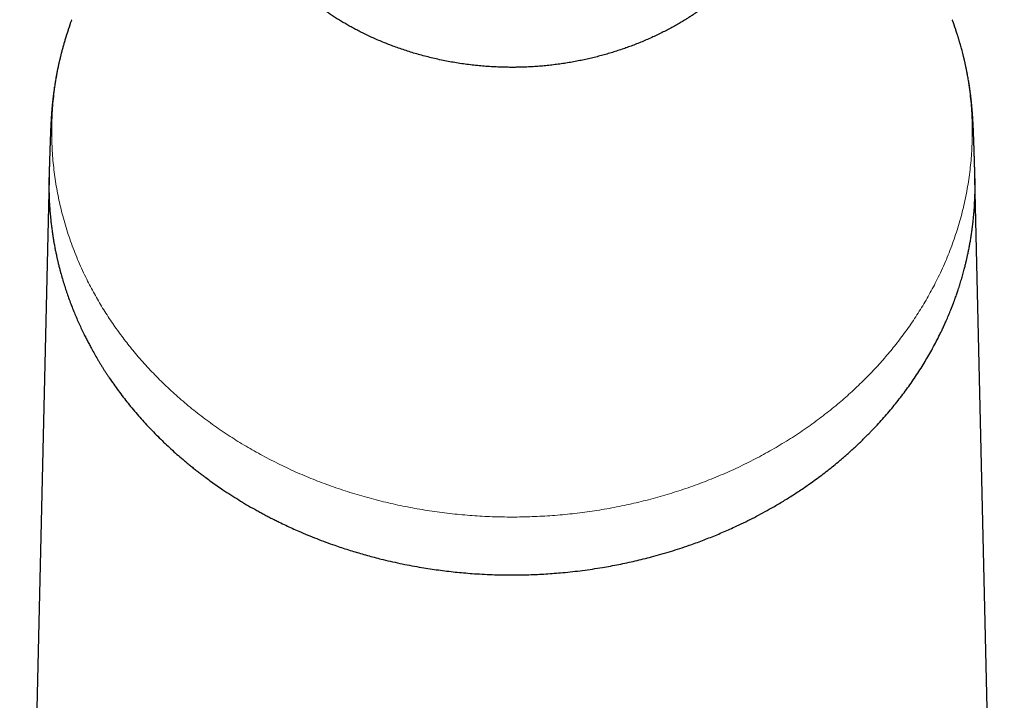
# Model space of a CAD drawing. Header units: millimetres. Extents: x 8 to 834, y 12 to 760.
# Tile 58 of 65: x 406 to 460, y 698 to 735. Entities that reach past the tile are written whole.
import ezdxf

# ---------------------------------------------------------------- set-up
doc = ezdxf.new("R2010")
doc.units = ezdxf.units.MM

msp = doc.modelspace()

# ---------------------------------------------------------------- linework, layer by layer
at = {"color": 7, "linetype": 'Continuous', "lineweight": 30}
for p, q in [((407.937, 726.306), (406.35, 656.929)), ((459.65, 656.929), (458.063, 726.306))]:
    msp.add_line(p, q, dxfattribs=at)
for points, knots in [([(433, 736.792), (432.875, 736.792), (432.626, 736.793), (432.252, 736.798), (431.879, 736.807), (431.507, 736.819), (431.134, 736.834), (430.761, 736.854), (430.388, 736.876), (430.017, 736.902), (429.65, 736.931), (429.289, 736.963), (428.933, 736.998), (428.583, 737.035), (428.237, 737.075), (427.897, 737.117), (427.559, 737.161), (427.226, 737.209), (426.896, 737.258), (426.572, 737.309), (426.255, 737.361), (425.981, 737.409), (425.746, 737.451), (425.517, 737.493), (425.259, 737.542), (424.975, 737.598), (424.699, 737.655), (424.429, 737.711), (424.166, 737.767), (423.91, 737.824), (423.661, 737.879), (423.447, 737.928), (423.265, 737.969), (423.109, 738.005), (422.954, 738.041), (422.774, 738.083), (422.574, 738.129), (422.36, 738.178), (422.156, 738.224), (421.961, 738.267), (421.776, 738.305), (421.602, 738.34), (421.438, 738.37), (421.302, 738.392), (421.19, 738.407), (421.095, 738.418), (421.003, 738.427), (420.915, 738.432), (420.826, 738.434), (420.74, 738.431), (420.658, 738.423), (420.585, 738.409), (420.522, 738.389), (420.465, 738.362), (420.417, 738.326), (420.379, 738.28), (420.354, 738.226), (420.342, 738.172), (420.34, 738.121), (420.343, 738.068), (420.355, 738.002), (420.378, 737.921), (420.412, 737.834), (420.457, 737.739), (420.513, 737.638), (420.579, 737.531), (420.656, 737.418), (420.733, 737.313), (420.808, 737.217), (420.877, 737.132), (420.952, 737.043), (421.046, 736.937), (421.161, 736.811), (421.302, 736.666), (421.454, 736.517), (421.617, 736.364), (421.791, 736.208), (421.977, 736.048), (422.173, 735.887), (422.357, 735.742), (422.525, 735.614), (422.688, 735.493), (422.871, 735.363), (423.075, 735.222), (423.286, 735.082), (423.502, 734.944), (423.721, 734.809), (423.944, 734.676), (424.174, 734.544), (424.413, 734.413), (424.661, 734.283), (424.921, 734.15), (425.196, 734.017), (425.486, 733.883), (425.784, 733.753), (426.086, 733.627), (426.393, 733.506), (426.703, 733.39), (427.019, 733.278), (427.343, 733.171), (427.675, 733.068), (428.016, 732.969), (428.366, 732.876), (428.721, 732.788), (429.083, 732.707), (429.447, 732.632), (429.814, 732.565), (430.184, 732.505), (430.558, 732.452), (430.935, 732.406), (431.31, 732.368), (431.683, 732.338), (432.052, 732.316), (432.423, 732.301), (432.754, 732.294), (433.045, 732.292), (433.326, 732.295), (433.638, 732.303), (433.978, 732.317), (434.318, 732.338), (434.656, 732.365), (434.994, 732.398), (435.332, 732.438), (435.671, 732.483), (436.006, 732.535), (436.338, 732.592), (436.664, 732.654), (436.984, 732.721), (437.298, 732.793), (437.608, 732.869), (437.914, 732.95), (438.216, 733.036), (438.515, 733.126), (438.81, 733.221), (439.1, 733.32), (439.384, 733.422), (439.675, 733.532), (439.97, 733.65), (440.27, 733.776), (440.562, 733.905), (440.846, 734.037), (441.124, 734.173), (441.396, 734.312), (441.661, 734.453), (441.918, 734.596), (442.167, 734.741), (442.386, 734.874), (442.578, 734.994), (442.773, 735.121), (442.99, 735.266), (443.223, 735.429), (443.447, 735.592), (443.661, 735.755), (443.866, 735.918), (444.061, 736.08), (444.245, 736.239), (444.4, 736.379), (444.528, 736.5), (444.643, 736.612), (444.761, 736.731), (444.88, 736.856), (444.991, 736.977), (445.092, 737.094), (445.184, 737.205), (445.266, 737.312), (445.342, 737.415), (445.41, 737.514), (445.47, 737.61), (445.524, 737.704), (445.57, 737.795), (445.607, 737.882), (445.635, 737.963), (445.652, 738.036), (445.66, 738.099), (445.66, 738.155), (445.651, 738.206), (445.636, 738.251), (445.613, 738.29), (445.583, 738.324), (445.546, 738.354), (445.501, 738.379), (445.448, 738.399), (445.386, 738.415), (445.314, 738.427), (445.231, 738.433), (445.14, 738.434), (445.049, 738.43), (444.96, 738.424), (444.861, 738.414), (444.74, 738.398), (444.593, 738.375), (444.435, 738.347), (444.265, 738.314), (444.084, 738.276), (443.891, 738.235), (443.688, 738.189), (443.497, 738.145), (443.323, 738.105), (443.163, 738.068), (442.991, 738.029), (442.808, 737.986), (442.606, 737.94), (442.383, 737.889), (442.137, 737.834), (441.883, 737.778), (441.621, 737.722), (441.351, 737.665), (441.084, 737.61), (440.82, 737.558), (440.56, 737.508), (440.295, 737.458), (440.033, 737.411), (439.775, 737.367), (439.522, 737.324), (439.246, 737.28), (438.945, 737.234), (438.619, 737.186), (438.288, 737.141), (437.95, 737.097), (437.608, 737.056), (437.274, 737.019), (436.947, 736.986), (436.629, 736.955), (436.308, 736.928), (435.973, 736.901), (435.622, 736.877), (435.257, 736.855), (434.889, 736.836), (434.517, 736.82), (434.141, 736.807), (433.761, 736.798), (433.381, 736.793), (433.127, 736.792), (433, 736.792)], [0, 0, 0, 0, 0.0043678, 0.0087393, 0.0131121, 0.0174836, 0.0218515, 0.0263128, 0.0307778, 0.0352441, 0.0397092, 0.0441706, 0.0485752, 0.0529832, 0.0573923, 0.0618004, 0.0662052, 0.0706931, 0.0751842, 0.0796765, 0.0841678, 0.0886559, 0.0915912, 0.0945265, 0.0989686, 0.1034126, 0.1078566, 0.1122988, 0.1168006, 0.1213042, 0.1258079, 0.1303098, 0.1333382, 0.1363667, 0.1395863, 0.142806, 0.1476822, 0.1525606, 0.157439, 0.1623152, 0.1672652, 0.1722175, 0.1771698, 0.1821197, 0.1854545, 0.1887893, 0.1924788, 0.1961689, 0.1998584, 0.2043356, 0.2088157, 0.2132968, 0.2177768, 0.222254, 0.2274289, 0.2326066, 0.2377845, 0.2429593, 0.2461557, 0.249352, 0.2541927, 0.2590357, 0.2638787, 0.2687195, 0.2736304, 0.2785435, 0.2834566, 0.2883676, 0.2916731, 0.2949785, 0.298376, 0.3017735, 0.3069129, 0.3120543, 0.3171959, 0.3223353, 0.3275408, 0.3327483, 0.3379558, 0.3431613, 0.346662, 0.3501627, 0.3545993, 0.3590373, 0.3634753, 0.3679119, 0.3721476, 0.3763839, 0.3806196, 0.3849285, 0.389238, 0.3935468, 0.3981988, 0.4028527, 0.4075065, 0.4121583, 0.4166603, 0.4211655, 0.4256716, 0.4301764, 0.434678, 0.43927, 0.4438662, 0.4484636, 0.4530593, 0.4576509, 0.4621656, 0.466685, 0.4712058, 0.4757248, 0.4802392, 0.4845761, 0.488916, 0.4932558, 0.4975926, 0.5005268, 0.5034609, 0.5074474, 0.5114373, 0.5154285, 0.5194185, 0.5234051, 0.5274782, 0.5315546, 0.5356322, 0.5397089, 0.5437822, 0.5477848, 0.5517901, 0.5557966, 0.5598022, 0.5638051, 0.5678745, 0.5719464, 0.5760192, 0.5800914, 0.584161, 0.5887429, 0.5933275, 0.5979134, 0.6024984, 0.6070806, 0.6117319, 0.6163857, 0.6210405, 0.6256946, 0.6303461, 0.6337585, 0.6371708, 0.642332, 0.6474953, 0.6526587, 0.65782, 0.6630472, 0.6682765, 0.6735057, 0.6787329, 0.6822484, 0.6857638, 0.6902239, 0.6946853, 0.6991466, 0.7036066, 0.7078651, 0.7121242, 0.7163826, 0.7207173, 0.7250528, 0.7293874, 0.7340716, 0.7387577, 0.7434438, 0.7481278, 0.7522452, 0.7563639, 0.7604826, 0.7645999, 0.7685322, 0.7724651, 0.7763974, 0.7804048, 0.7844128, 0.7884201, 0.7927585, 0.7970986, 0.8014386, 0.805777, 0.8089756, 0.8121742, 0.8170193, 0.8218667, 0.8267141, 0.8315593, 0.8364778, 0.8413986, 0.8463194, 0.851238, 0.854551, 0.8578639, 0.8615412, 0.8652189, 0.8688962, 0.8733784, 0.8778643, 0.882352, 0.8868396, 0.8913253, 0.8958074, 0.8998057, 0.9038055, 0.9078052, 0.9118035, 0.9153996, 0.9189961, 0.9225921, 0.9269875, 0.9313872, 0.9357889, 0.9401904, 0.9445897, 0.9489848, 0.9529206, 0.9568581, 0.9607955, 0.9647313, 0.969099, 0.9734691, 0.9778392, 0.9822069, 0.9866539, 0.9911035, 0.995553, 1, 1, 1, 1]), ([(409.167, 734.872), (409.162, 734.86), (409.096, 734.685), (409.03, 734.494), (408.974, 734.315), (408.969, 734.301)], [0, 0, 0, 0, 0.063134, 0.925511, 1, 1, 1, 1]), ([(457.031, 734.301), (457.027, 734.313), (456.971, 734.491), (456.905, 734.682), (456.838, 734.859), (456.833, 734.872)], [0, 0, 0, 0, 0.0648849, 0.9293372, 1, 1, 1, 1]), ([(408.968, 734.3), (408.967, 734.298), (408.966, 734.294), (408.962, 734.282), (408.957, 734.266), (408.95, 734.245), (408.941, 734.219), (408.931, 734.188), (408.919, 734.15), (408.905, 734.107), (408.89, 734.06), (408.875, 734.012), (408.859, 733.962), (408.844, 733.912), (408.827, 733.859), (408.811, 733.804), (408.794, 733.747), (408.777, 733.69), (408.748, 733.59), (408.706, 733.444), (408.652, 733.249), (408.611, 733.095), (408.584, 732.986), (408.569, 732.929), (408.558, 732.882), (408.549, 732.846), (408.542, 732.819), (408.537, 732.798), (408.531, 732.77), (408.521, 732.729), (408.508, 732.674), (408.493, 732.609), (408.476, 732.534), (408.457, 732.449), (408.436, 732.354), (408.416, 732.258), (408.396, 732.162), (408.377, 732.067), (408.358, 731.97), (408.34, 731.874), (408.321, 731.772), (408.302, 731.665), (408.283, 731.552), (408.263, 731.434), (408.244, 731.311), (408.225, 731.185), (408.208, 731.067), (408.195, 730.969), (408.184, 730.89), (408.176, 730.827), (408.169, 730.768), (408.162, 730.71), (408.155, 730.653), (408.149, 730.6), (408.143, 730.546), (408.137, 730.492), (408.13, 730.431), (408.123, 730.366), (408.117, 730.298), (408.11, 730.23), (408.104, 730.163), (408.098, 730.098), (408.093, 730.036), (408.088, 729.974), (408.083, 729.922), (408.08, 729.878), (408.077, 729.844), (408.075, 729.808), (408.072, 729.767), (408.069, 729.727), (408.066, 729.691), (408.064, 729.655), (408.062, 729.62), (408.059, 729.584), (408.057, 729.55), (408.055, 729.515), (408.053, 729.476), (408.05, 729.428), (408.047, 729.378), (408.044, 729.331), (408.042, 729.291), (408.04, 729.249), (408.037, 729.201), (408.034, 729.13), (408.03, 729.049), (408.026, 728.959), (408.022, 728.874), (408.018, 728.782), (408.014, 728.689), (408.011, 728.6), (408.009, 728.535), (408.007, 728.489), (408.006, 728.458), (408.005, 728.428), (408.004, 728.402), (408.003, 728.381), (408.002, 728.356), (408.001, 728.322), (407.999, 728.277), (407.997, 728.224), (407.996, 728.172), (407.994, 728.122), (407.992, 728.075), (407.99, 728.014), (407.988, 727.936), (407.985, 727.839), (407.981, 727.74), (407.978, 727.643), (407.975, 727.551), (407.973, 727.478), (407.971, 727.421), (407.97, 727.374), (407.968, 727.32), (407.966, 727.257), (407.964, 727.186), (407.961, 727.1), (407.958, 726.998), (407.954, 726.88), (407.95, 726.749), (407.946, 726.607), (407.942, 726.508), (407.941, 726.456)], [0, 0, 0, 0, 0.010738, 0.020171, 0.02835, 0.035353, 0.04131, 0.046429, 0.051037, 0.055572, 0.060492, 0.066161, 0.071804, 0.078272, 0.085629, 0.093522, 0.101395, 0.109245, 0.117073, 0.142603, 0.167979, 0.193263, 0.201597, 0.208835, 0.214846, 0.219618, 0.223152, 0.22594, 0.229148, 0.236047, 0.244442, 0.254322, 0.265692, 0.278555, 0.292915, 0.308765, 0.322233, 0.336619, 0.351532, 0.365997, 0.379966, 0.39751, 0.414212, 0.430072, 0.449994, 0.468409, 0.485319, 0.500851, 0.510196, 0.519041, 0.527386, 0.535266, 0.543041, 0.550919, 0.55724, 0.564735, 0.573087, 0.581707, 0.59059, 0.599693, 0.608177, 0.616544, 0.624097, 0.631292, 0.638921, 0.64296, 0.646669, 0.650655, 0.655566, 0.660358, 0.664208, 0.667865, 0.671967, 0.675922, 0.679417, 0.682965, 0.686911, 0.691854, 0.698006, 0.702538, 0.706346, 0.710302, 0.715455, 0.7213, 0.73224, 0.740262, 0.749373, 0.758842, 0.769106, 0.778721, 0.786813, 0.789951, 0.793201, 0.796505, 0.799344, 0.80145, 0.803239, 0.807134, 0.812354, 0.817552, 0.823556, 0.828678, 0.833428, 0.838213, 0.847658, 0.857868, 0.868128, 0.878298, 0.887808, 0.896592, 0.900745, 0.905477, 0.911068, 0.917519, 0.924831, 0.933002, 0.943937, 0.956104, 0.969503, 0.984135, 1, 1, 1, 1]), ([(458.059, 726.456), (458.058, 726.505), (458.055, 726.598), (458.05, 726.731), (458.047, 726.852), (458.043, 726.961), (458.04, 727.057), (458.038, 727.142), (458.035, 727.213), (458.033, 727.271), (458.032, 727.317), (458.031, 727.352), (458.03, 727.384), (458.029, 727.415), (458.028, 727.447), (458.027, 727.479), (458.026, 727.518), (458.024, 727.566), (458.022, 727.628), (458.02, 727.698), (458.017, 727.777), (458.015, 727.859), (458.012, 727.94), (458.009, 728.019), (458.007, 728.101), (458.004, 728.181), (458.001, 728.256), (457.999, 728.321), (457.997, 728.385), (457.995, 728.451), (457.992, 728.515), (457.99, 728.578), (457.988, 728.631), (457.986, 728.68), (457.984, 728.721), (457.983, 728.759), (457.981, 728.792), (457.98, 728.825), (457.978, 728.862), (457.977, 728.901), (457.975, 728.938), (457.974, 728.971), (457.972, 729.003), (457.971, 729.039), (457.969, 729.082), (457.966, 729.13), (457.964, 729.179), (457.961, 729.224), (457.959, 729.264), (457.958, 729.298), (457.956, 729.332), (457.953, 729.375), (457.95, 729.425), (457.947, 729.478), (457.945, 729.524), (457.942, 729.564), (457.939, 729.605), (457.936, 729.657), (457.931, 729.722), (457.926, 729.795), (457.921, 729.868), (457.916, 729.934), (457.91, 729.998), (457.905, 730.061), (457.9, 730.124), (457.894, 730.189), (457.887, 730.256), (457.881, 730.324), (457.874, 730.391), (457.867, 730.455), (457.861, 730.513), (457.855, 730.565), (457.85, 730.609), (457.844, 730.666), (457.835, 730.739), (457.823, 730.834), (457.811, 730.93), (457.797, 731.027), (457.783, 731.127), (457.768, 731.232), (457.751, 731.345), (457.732, 731.464), (457.711, 731.589), (457.688, 731.72), (457.663, 731.858), (457.639, 731.984), (457.617, 732.096), (457.598, 732.19), (457.58, 732.277), (457.563, 732.358), (457.547, 732.433), (457.531, 732.505), (457.515, 732.574), (457.5, 732.639), (457.487, 732.696), (457.477, 732.74), (457.469, 732.772), (457.463, 732.796), (457.458, 732.818), (457.451, 732.846), (457.441, 732.885), (457.429, 732.936), (457.414, 732.997), (457.396, 733.065), (457.362, 733.196), (457.311, 733.385), (457.259, 733.568), (457.222, 733.692), (457.203, 733.759), (457.183, 733.825), (457.164, 733.887), (457.145, 733.948), (457.127, 734.004), (457.111, 734.056), (457.096, 734.104), (457.082, 734.148), (457.069, 734.186), (457.059, 734.218), (457.05, 734.244), (457.043, 734.266), (457.038, 734.282), (457.034, 734.294), (457.033, 734.298), (457.032, 734.3)], [0, 0, 0, 0, 0.014954, 0.028644, 0.041069, 0.052231, 0.062129, 0.070763, 0.078133, 0.084236, 0.088637, 0.092061, 0.095246, 0.098466, 0.10172, 0.105007, 0.108327, 0.11369, 0.119953, 0.127233, 0.135517, 0.144253, 0.152618, 0.1606, 0.168931, 0.178154, 0.185762, 0.192409, 0.198936, 0.205855, 0.2132, 0.219324, 0.225735, 0.229857, 0.234762, 0.238873, 0.241796, 0.245189, 0.249149, 0.253453, 0.2574, 0.260568, 0.263754, 0.267499, 0.271851, 0.276974, 0.28213, 0.286975, 0.29101, 0.294279, 0.297594, 0.301465, 0.307546, 0.313375, 0.317899, 0.322036, 0.326376, 0.331235, 0.338674, 0.348112, 0.355886, 0.363777, 0.37141, 0.378899, 0.38692, 0.394858, 0.403729, 0.412832, 0.421663, 0.430232, 0.438258, 0.445224, 0.451049, 0.456219, 0.468541, 0.481586, 0.495887, 0.509114, 0.52331, 0.538635, 0.555102, 0.572712, 0.591122, 0.610636, 0.631259, 0.652997, 0.667885, 0.681989, 0.695177, 0.707449, 0.718806, 0.729241, 0.74036, 0.750206, 0.758783, 0.766091, 0.770143, 0.773657, 0.776661, 0.7804, 0.785554, 0.791995, 0.799788, 0.808649, 0.817586, 0.849572, 0.881773, 0.890977, 0.90021, 0.909475, 0.918572, 0.926544, 0.933348, 0.93913, 0.94413, 0.948712, 0.953341, 0.958471, 0.964441, 0.971469, 0.979689, 0.989182, 1, 1, 1, 1]), ([(407.941, 726.457), (407.941, 726.445), (407.937, 726.347), (407.934, 726.162), (407.932, 725.97), (407.932, 725.844), (407.932, 725.787), (407.933, 725.73), (407.934, 725.673), (407.934, 725.616), (407.935, 725.559), (407.937, 725.502), (407.94, 725.345), (407.947, 725.153), (407.959, 724.923), (407.969, 724.754), (407.981, 724.582), (407.995, 724.408), (408.01, 724.235), (408.023, 724.107), (408.031, 724.026), (408.035, 723.99), (408.039, 723.954), (408.043, 723.918), (408.047, 723.883), (408.051, 723.847), (408.065, 723.729), (408.09, 723.534), (408.127, 723.273), (408.166, 723.027), (408.205, 722.796), (408.246, 722.572), (408.289, 722.355), (408.324, 722.187), (408.35, 722.067), (408.367, 721.992), (408.383, 721.918), (408.4, 721.844), (408.419, 721.766), (408.448, 721.643), (408.489, 721.479), (408.554, 721.23), (408.635, 720.94), (408.734, 720.609), (408.836, 720.288), (408.943, 719.971), (409.059, 719.649), (409.181, 719.328), (409.307, 719.012), (409.435, 718.709), (409.566, 718.412), (409.701, 718.121), (409.811, 717.892), (409.895, 717.723), (409.95, 717.613), (410.007, 717.504), (410.063, 717.395), (410.12, 717.286), (410.178, 717.179), (410.27, 717.011), (410.397, 716.783), (410.536, 716.544), (410.65, 716.354), (410.736, 716.213), (410.824, 716.071), (410.914, 715.928), (411.007, 715.784), (411.103, 715.638), (411.247, 715.422), (411.443, 715.139), (411.694, 714.791), (411.951, 714.45), (412.217, 714.111), (412.493, 713.774), (412.778, 713.44), (413.069, 713.114), (413.364, 712.795), (413.668, 712.479), (413.979, 712.168), (414.297, 711.863), (414.618, 711.566), (414.942, 711.277), (415.224, 711.036), (415.461, 710.839), (415.65, 710.685), (415.84, 710.533), (416.032, 710.384), (416.225, 710.236), (416.456, 710.063), (416.726, 709.866), (417.037, 709.646), (417.385, 709.408), (417.773, 709.154), (418.201, 708.884), (418.633, 708.624), (418.997, 708.415), (419.29, 708.252), (419.51, 708.133), (419.73, 708.016), (419.951, 707.901), (420.174, 707.789), (420.44, 707.657), (420.749, 707.509), (421.104, 707.345), (421.502, 707.168), (421.942, 706.981), (422.426, 706.786), (422.914, 706.601), (423.363, 706.439), (423.774, 706.3), (424.144, 706.179), (424.516, 706.064), (424.889, 705.954), (425.264, 705.849), (425.64, 705.749), (426.064, 705.643), (426.536, 705.532), (427.059, 705.42), (427.583, 705.317), (428.084, 705.229), (428.561, 705.153), (429.015, 705.088), (429.47, 705.03), (429.926, 704.979), (430.383, 704.935), (430.868, 704.896), (431.38, 704.864), (431.92, 704.839), (432.46, 704.824), (432.82, 704.822), (433, 704.821)], [0, 0, 0, 0, 0.001257, 0.009776, 0.018585, 0.020489, 0.022394, 0.024299, 0.026203, 0.028108, 0.030013, 0.031918, 0.033822, 0.045796, 0.051142, 0.056936, 0.062802, 0.06842, 0.074416, 0.0801, 0.081334, 0.082551, 0.083752, 0.084938, 0.086108, 0.087263, 0.088624, 0.097915, 0.106942, 0.11492, 0.122681, 0.130223, 0.137548, 0.144654, 0.147205, 0.149727, 0.152219, 0.154682, 0.157234, 0.160197, 0.167114, 0.173937, 0.185464, 0.196711, 0.207678, 0.218366, 0.229277, 0.240807, 0.251495, 0.262003, 0.272332, 0.282481, 0.292452, 0.296348, 0.300224, 0.304082, 0.307921, 0.311741, 0.315543, 0.319325, 0.329631, 0.339794, 0.344924, 0.350018, 0.355074, 0.36017, 0.365493, 0.370785, 0.376045, 0.389059, 0.401877, 0.414501, 0.427073, 0.439977, 0.452711, 0.465275, 0.477669, 0.489968, 0.502551, 0.514762, 0.526828, 0.538748, 0.550525, 0.557123, 0.563685, 0.570211, 0.5767, 0.583152, 0.589569, 0.59958, 0.609503, 0.619338, 0.632374, 0.645255, 0.657984, 0.670561, 0.676765, 0.682941, 0.689088, 0.695207, 0.701298, 0.707361, 0.716834, 0.726239, 0.735579, 0.747985, 0.760278, 0.772458, 0.784529, 0.793496, 0.802417, 0.811293, 0.820126, 0.828918, 0.837668, 0.846378, 0.858292, 0.870136, 0.881914, 0.893628, 0.903661, 0.913667, 0.923646, 0.933602, 0.943536, 0.953451, 0.965115, 0.976758, 0.988385, 1, 1, 1, 1]), ([(433, 704.821), (433.153, 704.822), (433.458, 704.823), (433.916, 704.834), (434.375, 704.852), (434.833, 704.876), (435.29, 704.908), (435.775, 704.949), (436.286, 705.001), (436.823, 705.066), (437.358, 705.14), (437.863, 705.22), (438.337, 705.303), (438.782, 705.388), (439.226, 705.48), (439.668, 705.579), (440.109, 705.685), (440.575, 705.805), (441.065, 705.94), (441.579, 706.092), (442.089, 706.253), (442.546, 706.408), (442.951, 706.552), (443.307, 706.684), (443.661, 706.821), (444.013, 706.963), (444.364, 707.11), (444.712, 707.262), (445.103, 707.439), (445.535, 707.644), (446.004, 707.877), (446.47, 708.121), (446.87, 708.34), (447.207, 708.532), (447.483, 708.694), (447.758, 708.86), (448.031, 709.03), (448.303, 709.204), (448.572, 709.381), (448.84, 709.562), (449.129, 709.763), (449.438, 709.985), (449.766, 710.228), (450.091, 710.478), (450.412, 710.734), (450.68, 710.955), (450.898, 711.141), (451.068, 711.288), (451.236, 711.437), (451.404, 711.588), (451.57, 711.74), (451.736, 711.895), (451.895, 712.048), (452.049, 712.197), (452.197, 712.344), (452.343, 712.492), (452.486, 712.638), (452.625, 712.785), (452.817, 712.989), (453.058, 713.255), (453.346, 713.584), (453.628, 713.92), (453.9, 714.258), (454.162, 714.598), (454.416, 714.941), (454.664, 715.293), (454.907, 715.651), (455.139, 716.009), (455.359, 716.366), (455.569, 716.723), (455.773, 717.086), (455.971, 717.457), (456.115, 717.742), (456.21, 717.937), (456.26, 718.041), (456.31, 718.145), (456.359, 718.25), (456.407, 718.356), (456.456, 718.462), (456.532, 718.634), (456.634, 718.871), (456.765, 719.19), (456.857, 719.427), (456.915, 719.581), (456.936, 719.637), (456.957, 719.693), (456.977, 719.749), (457.017, 719.861), (457.077, 720.031), (457.159, 720.273), (457.242, 720.531), (457.326, 720.807), (457.407, 721.088), (457.467, 721.312), (457.51, 721.477), (457.536, 721.581), (457.562, 721.685), (457.585, 721.784), (457.614, 721.906), (457.647, 722.052), (457.688, 722.241), (457.729, 722.445), (457.771, 722.666), (457.812, 722.892), (457.85, 723.126), (457.879, 723.314), (457.899, 723.454), (457.911, 723.545), (457.923, 723.636), (457.935, 723.729), (457.945, 723.819), (457.967, 724.01), (457.997, 724.302), (458.029, 724.7), (458.051, 725.1), (458.065, 725.501), (458.068, 725.783), (458.068, 725.946), (458.068, 725.991), (458.067, 726.035), (458.067, 726.08), (458.066, 726.123), (458.066, 726.167), (458.064, 726.273), (458.062, 726.37), (458.059, 726.452), (458.059, 726.457)], [0, 0, 0, 0, 0.009854, 0.019717, 0.029591, 0.039478, 0.049381, 0.059301, 0.071018, 0.082767, 0.09455, 0.106372, 0.116308, 0.126289, 0.136317, 0.146394, 0.156522, 0.166703, 0.178773, 0.190922, 0.203154, 0.21547, 0.224239, 0.233065, 0.241949, 0.250893, 0.259897, 0.268963, 0.27809, 0.290743, 0.303517, 0.316415, 0.329438, 0.337424, 0.345472, 0.353581, 0.361752, 0.369985, 0.378281, 0.38664, 0.395062, 0.40574, 0.41652, 0.427402, 0.438386, 0.449475, 0.455561, 0.461687, 0.467851, 0.474053, 0.480295, 0.486575, 0.492895, 0.498722, 0.504582, 0.510476, 0.516219, 0.521943, 0.527703, 0.540171, 0.552809, 0.565616, 0.578453, 0.590968, 0.603677, 0.61658, 0.629679, 0.642851, 0.655525, 0.668196, 0.68109, 0.694207, 0.707547, 0.711144, 0.714765, 0.71841, 0.722078, 0.725769, 0.729485, 0.733223, 0.743626, 0.754207, 0.766269, 0.768184, 0.770106, 0.772033, 0.773965, 0.775809, 0.783568, 0.791479, 0.800655, 0.810028, 0.819598, 0.829365, 0.83285, 0.836359, 0.839893, 0.843442, 0.846375, 0.852257, 0.858303, 0.865501, 0.872917, 0.880551, 0.888402, 0.896472, 0.899485, 0.902528, 0.905599, 0.9087, 0.911831, 0.914676, 0.927858, 0.94124, 0.954631, 0.968024, 0.981414, 0.982921, 0.984417, 0.985903, 0.987379, 0.988844, 0.990299, 0.991743, 0.999503, 1, 1, 1, 1])]:
    msp.add_open_spline(points, degree=3, knots=knots, dxfattribs=at)
at = {"color": 252, "linetype": 'Continuous', "lineweight": 0}
for points, knots in [([(408.969, 734.301), (408.922, 734.153), (408.822, 733.842), (408.688, 733.365), (408.563, 732.872), (408.451, 732.374), (408.354, 731.869), (408.271, 731.36), (408.202, 730.848), (408.149, 730.336), (408.112, 729.823), (408.089, 729.309), (408.081, 728.795), (408.089, 728.281), (408.112, 727.768), (408.149, 727.256), (408.202, 726.745), (408.27, 726.238), (408.351, 725.735), (408.447, 725.238), (408.557, 724.742), (408.682, 724.246), (408.823, 723.749), (408.979, 723.251), (409.15, 722.757), (409.336, 722.267), (409.535, 721.78), (409.749, 721.298), (409.965, 720.847), (410.179, 720.427), (410.389, 720.037), (410.609, 719.651), (410.838, 719.268), (411.076, 718.89), (411.319, 718.523), (411.566, 718.167), (411.816, 717.822), (412.074, 717.481), (412.339, 717.145), (412.623, 716.8), (412.927, 716.447), (413.25, 716.087), (413.583, 715.734), (413.925, 715.386), (414.275, 715.045), (414.635, 714.71), (415.003, 714.381), (415.381, 714.057), (415.771, 713.739), (416.171, 713.426), (416.579, 713.12), (416.995, 712.822), (417.416, 712.533), (417.842, 712.253), (418.273, 711.984), (418.71, 711.721), (419.157, 711.466), (419.614, 711.217), (420.079, 710.975), (420.551, 710.741), (421.028, 710.517), (421.509, 710.302), (421.992, 710.098), (422.478, 709.903), (422.968, 709.718), (423.466, 709.54), (423.971, 709.37), (424.484, 709.209), (425.001, 709.057), (425.522, 708.914), (426.044, 708.782), (426.565, 708.661), (427.087, 708.549), (427.611, 708.447), (428.141, 708.354), (428.676, 708.27), (429.217, 708.195), (429.76, 708.131), (430.304, 708.076), (430.846, 708.032), (431.386, 707.998), (431.924, 707.973), (432.462, 707.958), (432.821, 707.956), (433, 707.955)], [0, 0, 0, 0, 0.013113, 0.027521, 0.041961, 0.056428, 0.071216, 0.086027, 0.100856, 0.115699, 0.130554, 0.145416, 0.160281, 0.175115, 0.189944, 0.204766, 0.219578, 0.234374, 0.248888, 0.263382, 0.27785, 0.292291, 0.306995, 0.321662, 0.33629, 0.350876, 0.365416, 0.379908, 0.394347, 0.406311, 0.418236, 0.43012, 0.441961, 0.453757, 0.465508, 0.476545, 0.487538, 0.498487, 0.509391, 0.520249, 0.532312, 0.544315, 0.556258, 0.568139, 0.579958, 0.591714, 0.603406, 0.615034, 0.626807, 0.638512, 0.650149, 0.661719, 0.673221, 0.684452, 0.695619, 0.706721, 0.71776, 0.728934, 0.740044, 0.751091, 0.762075, 0.772998, 0.783669, 0.794284, 0.804844, 0.815352, 0.825999, 0.836595, 0.847143, 0.857646, 0.868105, 0.878338, 0.888534, 0.898697, 0.908828, 0.919114, 0.929373, 0.93961, 0.949826, 0.960026, 0.970031, 0.980026, 0.990015, 1, 1, 1, 1]), ([(433, 707.955), (433.183, 707.956), (433.548, 707.958), (434.096, 707.974), (434.643, 707.999), (435.19, 708.034), (435.732, 708.079), (436.269, 708.134), (436.802, 708.198), (437.333, 708.271), (437.865, 708.355), (438.399, 708.449), (438.932, 708.553), (439.463, 708.667), (439.991, 708.791), (440.512, 708.923), (441.026, 709.065), (441.534, 709.214), (442.038, 709.373), (442.54, 709.542), (443.041, 709.721), (443.54, 709.91), (444.034, 710.109), (444.523, 710.316), (445.003, 710.531), (445.475, 710.754), (445.938, 710.983), (446.395, 711.221), (446.848, 711.469), (447.298, 711.726), (447.743, 711.993), (448.181, 712.268), (448.612, 712.552), (449.033, 712.841), (449.443, 713.136), (449.844, 713.437), (450.236, 713.745), (450.615, 714.054), (450.979, 714.365), (451.329, 714.677), (451.671, 714.994), (452.006, 715.318), (452.333, 715.647), (452.645, 715.975), (452.944, 716.302), (453.229, 716.627), (453.507, 716.957), (453.777, 717.291), (454.05, 717.642), (454.323, 718.012), (454.597, 718.399), (454.86, 718.792), (455.113, 719.189), (455.356, 719.591), (455.588, 719.997), (455.81, 720.407), (456.032, 720.84), (456.25, 721.297), (456.464, 721.778), (456.663, 722.263), (456.848, 722.753), (457.018, 723.243), (457.172, 723.733), (457.312, 724.224), (457.437, 724.717), (457.548, 725.215), (457.646, 725.72), (457.729, 726.229), (457.797, 726.741), (457.85, 727.253), (457.888, 727.766), (457.911, 728.28), (457.919, 728.794), (457.911, 729.308), (457.889, 729.82), (457.851, 730.333), (457.798, 730.844), (457.731, 731.351), (457.649, 731.853), (457.553, 732.351), (457.444, 732.847), (457.318, 733.343), (457.182, 733.828), (457.08, 734.147), (457.031, 734.301)], [0, 0, 0, 0, 0.010167, 0.020337, 0.030514, 0.040701, 0.050902, 0.060938, 0.070992, 0.081069, 0.091172, 0.101487, 0.111835, 0.122219, 0.13264, 0.143103, 0.15342, 0.163782, 0.174191, 0.184648, 0.195347, 0.206101, 0.216911, 0.227779, 0.238707, 0.249499, 0.260351, 0.271264, 0.282239, 0.293479, 0.304785, 0.316158, 0.327597, 0.339104, 0.350472, 0.361904, 0.373402, 0.384965, 0.396013, 0.407119, 0.418284, 0.429505, 0.440783, 0.452116, 0.462852, 0.473636, 0.484468, 0.495346, 0.50627, 0.518514, 0.530813, 0.543164, 0.555566, 0.568018, 0.580517, 0.593062, 0.605651, 0.620059, 0.634518, 0.649026, 0.66358, 0.678176, 0.69255, 0.706957, 0.721397, 0.735864, 0.750652, 0.765462, 0.780291, 0.795134, 0.809989, 0.82485, 0.839716, 0.854549, 0.869379, 0.884201, 0.899012, 0.913809, 0.928323, 0.942817, 0.957286, 0.971727, 0.98643, 1, 1, 1, 1])]:
    msp.add_open_spline(points, degree=3, knots=knots, dxfattribs=at)

doc.saveas('drawing.dxf')
